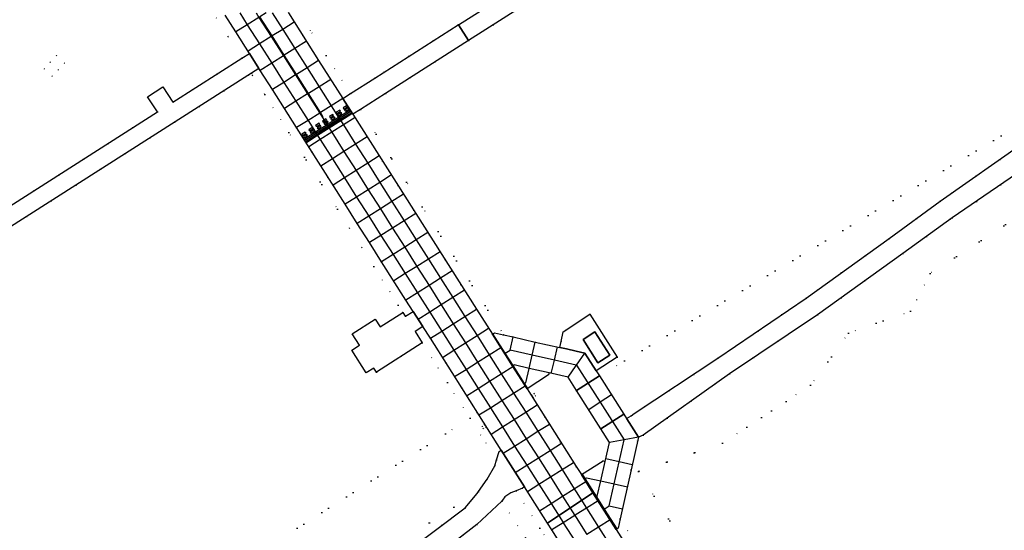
# Model space of a CAD drawing. Header units: metres. Extents: x 174791 to 179073, y 406431 to 409043.
# Tile 241 of 256: x 177377 to 177594, y 407386 to 407499. Entities that reach past the tile are written whole.
import ezdxf

# ---------------------------------------------------------------- set-up
doc = ezdxf.new("R2010")
doc.units = ezdxf.units.M
doc.linetypes.add('DOT', pattern=[6.35, 0, -6.35])
for name, color, linetype in [('panden', 254, 'Continuous'), ('terreindeelbegroeid', 254, 'DOT'), ('terreindeelonbegroeid', 254, 'DOT'), ('wegdeel_opstelplaats', 254, 'Continuous'), ('wegdeel_rijbaan', 254, 'Continuous'), ('wegdeel_rolbaan', 254, 'Continuous'), ('wegdeel_voetpad', 254, 'Continuous'), ('weginrichtingselement_markering_vliegtuigverharding', 254, 'Continuous'), ('weginrichtingselement_voeg_vliegtuigverharding', 254, 'Continuous')]:
    doc.layers.add(name, color=color, linetype=linetype)

msp = doc.modelspace()

# ---------------------------------------------------------------- linework, layer by layer
at = {"layer": 'panden'}
msp.add_polyline3d([(177504.765, 407422.908, 0), (177501.501, 407428.049, 0), (177504.109, 407429.706, 0), (177507.375, 407424.566, 0)], close=True, dxfattribs=at)
at = {"layer": 'terreindeelbegroeid'}
for points in [[(177630.818, 407495.033, 0), (177505.101, 407420.004, 0), (177504.369, 407421.15, 0), (177509.038, 407424.132, 0), (177502.993, 407433.596, 0), (177497.129, 407429.735, 0), (177496.658, 407427.615, 0), (177496.36, 407426.274, 0), (177490.951, 407427.466, 0), (177486.087, 407428.59, 0), (177483.979, 407429.059, 0), (177466.043, 407457.27, 0), (177452.399, 407478.733, 0), (177457.942, 407482.273, 0), (177476.204, 407493.94, 0), (177565.567, 407550.638, 0), (177565.67, 407550.452, 0), (177577.313, 407558.061, 0), (177565.259, 407577.028, 0), (177551.176, 407599.237, 0), (177572.565, 407612.663, 0), (177702.971, 407694.965, 0)], [(177420.575, 407498.925, 0), (177423.226, 407494.767, 0), (177426.236, 407490.009, 0), (177410.992, 407480.35, 0), (177408.845, 407483.682, 0), (177405.462, 407481.504, 0), (177407.626, 407478.186, 0), (177370.518, 407454.569, 0)], [(177422.579, 407499.503, 0), (177424.914, 407495.839, 0), (177427.925, 407491.08, 0), (177426.236, 407490.009, 0), (177423.226, 407494.767, 0), (177420.575, 407498.925, 0)], [(177725.427, 407443.287, 0), (177632.559, 407477.927, 0), (177578.033, 407442.545, 0), (177573.749, 407434.293, 0), (177560.059, 407429.441, 0), (177551.648, 407417.936, 0), (177532.245, 407405.207, 0), (177513.757, 407398.948, 0), (177512.103, 407399.317, 0), (177513.708, 407406.523, 0), (177514.785, 407406.925, 0), (177533.76, 407420.467, 0), (177553.19, 407433.483, 0), (177571.989, 407446.971, 0), (177582.909, 407454.813, 0), (177601.292, 407467.383, 0), (177619.696, 407478.504, 0), (177641.105, 407491.194, 0), (177730.573, 407457.804, 0)], [(177340.681, 407430.889, 0), (177428.33, 407486.698, 0), (177428.622, 407486.237, 0), (177431.295, 407482.055, 0), (177436.602, 407473.652, 0), (177447.345, 407456.755, 0), (177449.999, 407452.56, 0), (177452.694, 407448.3, 0), (177455.377, 407444.103, 0), (177460.748, 407435.628, 0), (177461.773, 407434, 0), (177456.718, 407430.802, 0), (177455.636, 407432.482, 0), (177450.572, 407429.27, 0), (177452.168, 407426.764, 0), (177450.478, 407425.698, 0), (177453.676, 407420.684, 0), (177455.372, 407421.722, 0), (177455.938, 407420.835, 0), (177466.036, 407427.274, 0), (177471.566, 407418.57, 0), (177476.558, 407410.711, 0), (177265.789, 407276.507, 0)], [(177265.789, 407276.507, 0), (177476.558, 407410.711, 0), (177482.417, 407401.49, 0), (177482.02, 407400.159, 0), (177480.376, 407397.277, 0), (177478.454, 407394.535, 0), (177429.519, 407363.41, 0), (177428.159, 407362.545, 0), (177406.345, 407348.08, 0), (177406.434, 407346.374, 0), (177401.247, 407343.279, 0), (177339.386, 407308.045, 0)], [(177525.218, 407364.094, 0), (177509.695, 407388.502, 0), (177512.103, 407399.317, 0), (177513.757, 407398.948, 0), (177551.403, 407339.447, 0)], [(177492.904, 407384.982, 0), (177491.96, 407386.469, 0), (177493.626, 407387.578, 0), (177494.591, 407386.056, 0), (177500, 407377.583, 0)], [(177539.656, 407337.668, 0), (177508.81, 407386.166, 0), (177509.238, 407386.452, 0), (177509.695, 407388.502, 0), (177525.218, 407364.094, 0)], [(177488.787, 407384.356, 0), (177491.96, 407386.469, 0), (177492.904, 407384.982, 0)]]:
    msp.add_polyline3d(points, dxfattribs=at)
for points in [[(177563.411, 407553.968, 0), (177474.019, 407497.343, 0), (177473.954, 407497.378, 0), (177455.548, 407485.653, 0), (177450.175, 407482.231, 0), (177444.851, 407490.606, 0), (177438.218, 407501.071, 0), (177433.083, 407509.174, 0), (177435.045, 407510.271, 0), (177435.192, 407512.2, 0), (177436.546, 407517.897, 0), (177437.334, 407519.678, 0), (177440.397, 407526.599, 0), (177442.262, 407528.766, 0), (177505.529, 407568.699, 0), (177504.893, 407569.695, 0), (177526.24, 407583.139, 0), (177547.756, 407596.948, 0), (177557.412, 407581.712, 0), (177564.909, 407569.929, 0), (177562.935, 407554.779, 0)], [(177450.175, 407482.231, 0), (177448.488, 407481.156, 0), (177443.162, 407489.534, 0), (177436.529, 407500, 0), (177432.431, 407506.466, 0), (177432.859, 407506.736, 0), (177432.122, 407507.939, 0), (177431.83, 407508.474, 0), (177433.083, 407509.174, 0), (177438.218, 407501.071, 0), (177444.851, 407490.606, 0)], [(177635.683, 407493.217, 0), (177617.789, 407482.617, 0), (177598.705, 407471.423, 0), (177580.225, 407458.48, 0), (177569, 407450.266, 0), (177550.677, 407437.162, 0), (177531.214, 407423.897, 0), (177512.793, 407411.731, 0), (177512.075, 407411.222, 0), (177511.1, 407410.597, 0), (177510.486, 407411.556, 0), (177505.101, 407420.004, 0), (177630.818, 407495.033, 0)], [(177382.615, 407487.702, 0), (177384.422, 407486.042, 0), (177385.76, 407487.485, 0), (177387.117, 407488.932, 0), (177385.322, 407490.625, 0), (177383.96, 407489.182, 0)], [(177464.022, 407434.222, 0), (177462.315, 407433.179, 0), (177462.292, 407433.165, 0), (177461.773, 407434, 0), (177460.748, 407435.628, 0), (177455.377, 407444.103, 0), (177452.694, 407448.3, 0), (177449.999, 407452.56, 0), (177447.345, 407456.755, 0), (177436.602, 407473.652, 0), (177431.295, 407482.055, 0), (177428.622, 407486.237, 0), (177428.33, 407486.698, 0), (177430.018, 407487.772, 0), (177430.31, 407487.31, 0), (177432.983, 407483.127, 0), (177438.291, 407474.723, 0), (177449.034, 407457.826, 0), (177451.69, 407453.628, 0), (177454.382, 407449.373, 0), (177457.064, 407445.177, 0), (177462.435, 407436.702, 0)], [(177483.979, 407429.059, 0), (177481.975, 407429.504, 0), (177481.508, 407429.195, 0), (177477.996, 407434.74, 0), (177450.713, 407477.656, 0), (177452.399, 407478.733, 0), (177466.043, 407457.27, 0)], [(177732.71, 407438.843, 0), (177732.515, 407436.542, 0), (177720.776, 407434.757, 0), (177663.777, 407395.675, 0), (177653.729, 407390.101, 0), (177611.39, 407368.461, 0), (177603.706, 407374.258, 0), (177600.015, 407363.487, 0), (177551.403, 407339.447, 0), (177513.757, 407398.948, 0), (177532.245, 407405.207, 0), (177551.648, 407417.936, 0), (177560.059, 407429.441, 0), (177573.749, 407434.293, 0), (177578.033, 407442.545, 0), (177632.559, 407477.927, 0), (177725.427, 407443.287, 0)], [(177467.813, 407428.296, 0), (177483.429, 407403.663, 0), (177482.979, 407403.377, 0), (177482.417, 407401.49, 0), (177476.558, 407410.711, 0), (177471.566, 407418.57, 0), (177466.036, 407427.274, 0), (177464.431, 407429.79, 0), (177464.468, 407429.813, 0), (177466.163, 407430.875, 0)], [(177500.036, 407416.801, 0), (177505.432, 407408.354, 0), (177507.339, 407405.369, 0), (177506.396, 407401.181, 0), (177505.9, 407401.296, 0), (177501.129, 407398.247, 0), (177500, 407400.008, 0), (177489.153, 407417.147, 0), (177493.898, 407420.21, 0), (177494.009, 407420.679, 0), (177498.183, 407419.701, 0)], [(177490.485, 407415.278, 0), (177490.995, 407415.594, 0), (177490.679, 407416.104, 0), (177490.169, 407415.788, 0)], [(177479.221, 407408.88, 0), (177479.551, 407408.379, 0), (177480.052, 407408.709, 0), (177479.722, 407409.21, 0)], [(177493.626, 407387.578, 0), (177491.96, 407386.469, 0), (177486.722, 407394.713, 0), (177488.126, 407395.246, 0), (177488.582, 407395.535, 0)], [(177439.831, 407364.753, 0), (177433.307, 407359.911, 0), (177431.731, 407358.839, 0), (177421.969, 407354.037, 0), (177409.523, 407348.217, 0), (177406.434, 407346.374, 0), (177406.345, 407348.08, 0), (177428.159, 407362.545, 0), (177429.034, 407361.201, 0), (177430.406, 407362.076, 0), (177429.519, 407363.41, 0), (177478.454, 407394.535, 0), (177478.125, 407394.065, 0), (177475.476, 407390.97, 0), (177457.617, 407377.474, 0)], [(177491.96, 407386.469, 0), (177488.787, 407384.356, 0), (177483.56, 407392.432, 0), (177483.73, 407392.592, 0), (177484.271, 407393.394, 0), (177485.552, 407394.268, 0), (177486.722, 407394.713, 0)], [(177488.787, 407384.356, 0), (177466.089, 407369.238, 0), (177459.002, 407364.026, 0), (177407.252, 407330.774, 0), (177406.767, 407340.027, 0), (177407.144, 407340.378, 0), (177411.423, 407342.672, 0), (177424.94, 407349.409, 0), (177433.663, 407354.487, 0), (177436.576, 407356.496, 0), (177442.089, 407360.782, 0), (177459.655, 407373.005, 0), (177478.062, 407387.263, 0), (177483.56, 407392.432, 0)]]:
    msp.add_polyline3d(points, close=True, dxfattribs=at)
at = {"layer": 'terreindeelonbegroeid'}
for points in [[(177385.76, 407487.485, 0), (177384.422, 407486.042, 0), (177382.615, 407487.702, 0), (177383.96, 407489.182, 0), (177385.322, 407490.625, 0), (177387.117, 407488.932, 0)], [(177490.485, 407415.278, 0), (177490.169, 407415.788, 0), (177490.679, 407416.104, 0), (177490.995, 407415.594, 0)], [(177480.052, 407408.709, 0), (177479.551, 407408.379, 0), (177479.221, 407408.88, 0), (177479.722, 407409.21, 0)]]:
    msp.add_polyline3d(points, close=True, dxfattribs=at)
at = {"layer": 'wegdeel_opstelplaats'}
for points in [[(177430.018, 407487.772, 0), (177428.33, 407486.698, 0), (177340.681, 407430.889, 0), (177340.387, 407431.349, 0), (177336.413, 407437.574, 0), (177339.723, 407439.666, 0), (177341.867, 407436.33, 0), (177366.425, 407451.944, 0), (177367.161, 407452.412, 0), (177365.026, 407455.804, 0), (177368.337, 407457.886, 0), (177370.518, 407454.569, 0), (177407.626, 407478.186, 0), (177405.462, 407481.504, 0), (177408.845, 407483.682, 0), (177410.992, 407480.35, 0), (177426.236, 407490.009, 0), (177427.925, 407491.08, 0)], [(177464.022, 407434.222, 0), (177466.163, 407430.875, 0), (177464.468, 407429.813, 0), (177464.431, 407429.79, 0), (177466.036, 407427.274, 0), (177455.938, 407420.835, 0), (177455.372, 407421.722, 0), (177453.676, 407420.684, 0), (177450.478, 407425.698, 0), (177452.168, 407426.764, 0), (177450.572, 407429.27, 0), (177455.636, 407432.482, 0), (177456.718, 407430.802, 0), (177461.773, 407434, 0), (177462.292, 407433.165, 0), (177462.315, 407433.179, 0)]]:
    msp.add_polyline3d(points, close=True, dxfattribs=at)
at = {"layer": 'wegdeel_rijbaan'}
for points in [[(177565.567, 407550.638, 0), (177476.204, 407493.94, 0), (177474.019, 407497.343, 0), (177563.411, 407553.968, 0)], [(177474.019, 407497.343, 0), (177476.204, 407493.94, 0), (177457.942, 407482.273, 0), (177452.399, 407478.733, 0), (177450.713, 407477.656, 0), (177448.488, 407481.156, 0), (177450.175, 407482.231, 0), (177455.548, 407485.653, 0), (177473.954, 407497.378, 0)], [(177504.369, 407421.15, 0), (177505.101, 407420.004, 0), (177500.036, 407416.801, 0), (177498.183, 407419.701, 0), (177494.009, 407420.679, 0), (177493.898, 407420.21, 0), (177489.153, 407417.147, 0), (177486.025, 407422.105, 0), (177481.508, 407429.195, 0), (177481.975, 407429.504, 0), (177483.979, 407429.059, 0), (177486.087, 407428.59, 0), (177490.951, 407427.466, 0), (177496.36, 407426.274, 0), (177497.839, 407425.948, 0), (177500, 407425.464, 0), (177501.884, 407425.042, 0)], [(177510.486, 407411.556, 0), (177505.432, 407408.354, 0), (177500.036, 407416.801, 0), (177505.101, 407420.004, 0)], [(177511.1, 407410.597, 0), (177511.143, 407410.53, 0), (177513.705, 407406.522, 0), (177513.708, 407406.523, 0), (177512.103, 407399.317, 0), (177509.695, 407388.502, 0), (177509.238, 407386.452, 0), (177508.81, 407386.166, 0), (177503.663, 407394.262, 0), (177501.129, 407398.247, 0), (177505.9, 407401.296, 0), (177506.396, 407401.181, 0), (177507.339, 407405.369, 0), (177505.432, 407408.354, 0), (177510.486, 407411.556, 0)]]:
    msp.add_polyline3d(points, close=True, dxfattribs=at)
for points in [[(177601.292, 407467.383, 0), (177582.909, 407454.813, 0), (177571.989, 407446.971, 0), (177553.19, 407433.483, 0), (177533.76, 407420.467, 0), (177514.785, 407406.925, 0), (177513.708, 407406.523, 0), (177513.705, 407406.522, 0), (177511.143, 407410.53, 0), (177511.1, 407410.597, 0), (177512.075, 407411.222, 0), (177512.793, 407411.731, 0), (177531.214, 407423.897, 0), (177550.677, 407437.162, 0), (177569, 407450.266, 0), (177580.225, 407458.48, 0), (177598.705, 407471.423, 0)], [(177457.617, 407377.474, 0), (177475.476, 407390.97, 0), (177478.125, 407394.065, 0), (177478.454, 407394.535, 0), (177480.376, 407397.277, 0), (177482.02, 407400.159, 0), (177482.417, 407401.49, 0), (177482.979, 407403.377, 0), (177483.429, 407403.663, 0), (177488.582, 407395.535, 0), (177488.126, 407395.246, 0), (177486.722, 407394.713, 0), (177485.552, 407394.268, 0), (177484.271, 407393.394, 0), (177483.73, 407392.592, 0), (177483.56, 407392.432, 0), (177478.062, 407387.263, 0), (177459.655, 407373.005, 0)]]:
    msp.add_polyline3d(points, dxfattribs=at)
at = {"layer": 'wegdeel_rolbaan'}
for points in [[(177436.529, 407500, 0), (177443.162, 407489.534, 0), (177448.488, 407481.156, 0), (177450.713, 407477.656, 0), (177477.996, 407434.74, 0), (177481.508, 407429.195, 0), (177486.025, 407422.105, 0), (177489.153, 407417.147, 0), (177500, 407400.008, 0), (177501.129, 407398.247, 0), (177503.663, 407394.262, 0), (177493.626, 407387.578, 0), (177488.582, 407395.535, 0), (177483.429, 407403.663, 0), (177467.813, 407428.296, 0), (177466.163, 407430.875, 0), (177464.022, 407434.222, 0), (177462.435, 407436.702, 0), (177457.064, 407445.177, 0), (177454.382, 407449.373, 0), (177451.69, 407453.628, 0), (177449.034, 407457.826, 0), (177438.291, 407474.723, 0), (177432.983, 407483.127, 0), (177430.31, 407487.31, 0), (177430.018, 407487.772, 0), (177427.925, 407491.08, 0), (177424.914, 407495.839, 0), (177422.579, 407499.503, 0)], [(177500, 407377.583, 0), (177494.591, 407386.056, 0), (177493.626, 407387.578, 0), (177503.663, 407394.262, 0), (177508.81, 407386.166, 0), (177539.656, 407337.668, 0)]]:
    msp.add_polyline3d(points, dxfattribs=at)
at = {"layer": 'wegdeel_voetpad'}
for points in [[(177504.369, 407421.15, 0), (177501.884, 407425.042, 0), (177500, 407425.464, 0), (177497.839, 407425.948, 0), (177496.36, 407426.274, 0), (177496.658, 407427.615, 0), (177497.129, 407429.735, 0), (177502.993, 407433.596, 0), (177509.038, 407424.132, 0)], [(177507.375, 407424.566, 0), (177504.109, 407429.706, 0), (177501.501, 407428.049, 0), (177504.765, 407422.908, 0)]]:
    msp.add_polyline3d(points, close=True, dxfattribs=at)
at = {"layer": 'weginrichtingselement_markering_vliegtuigverharding'}
for p, q in [((177501.282, 407398.37), (177501.293, 407398.352)), ((177501.293, 407398.352), (177501.901, 407397.396)), ((177501.901, 407397.396), (177504.464, 407393.366)), ((177504.464, 407393.366), (177506.18, 407390.666)), ((177506.18, 407390.666), (177508.957, 407386.299))]:
    msp.add_line(p, q, dxfattribs=at)
for points in [[(177430.108, 407499.066, 0), (177432.799, 407494.835, 0), (177432.843, 407494.766, 0), (177435.48, 407490.597, 0), (177438.148, 407486.379, 0), (177440.806, 407482.178, 0), (177443.467, 407477.97, 0), (177444.015, 407477.104, 0), (177444.129, 407477.186, 0), (177443.587, 407478.045, 0), (177440.927, 407482.254, 0), (177438.271, 407486.457, 0), (177435.605, 407490.676, 0), (177432.926, 407494.916, 0), (177432.895, 407494.965, 0), (177430.236, 407499.145, 0)], [(177440.113, 407472.257, 0), (177440.27, 407472.001, 0), (177442.623, 407473.491, 0), (177445.191, 407475.117, 0), (177447.738, 407476.729, 0), (177450.159, 407478.262, 0), (177450.004, 407478.518, 0), (177447.577, 407476.982, 0), (177445.03, 407475.37, 0), (177442.462, 407473.744, 0), (177440.113, 407472.257, 0)], [(177450.319, 407478.014, 0), (177450.484, 407477.75, 0), (177448.064, 407476.216, 0), (177445.518, 407474.601, 0), (177442.951, 407472.975, 0), (177440.594, 407471.48, 0), (177440.441, 407471.753, 0), (177442.784, 407473.238, 0), (177445.35, 407474.865, 0), (177447.896, 407476.479, 0), (177450.319, 407478.014, 0)], [(177447.228, 407477.855, 0), (177447.987, 407478.339, 0), (177447.825, 407478.592, 0), (177447.067, 407478.108, 0), (177447.228, 407477.855, 0)], [(177447.552, 407477.347, 0), (177448.31, 407477.831, 0), (177448.149, 407478.084, 0), (177447.39, 407477.6, 0), (177447.552, 407477.347, 0)], [(177448.745, 407478.823, 0), (177449.504, 407479.307, 0), (177449.343, 407479.56, 0), (177448.584, 407479.076, 0), (177448.745, 407478.823, 0)], [(177449.069, 407478.315, 0), (177449.828, 407478.799, 0), (177449.666, 407479.052, 0), (177448.908, 407478.568, 0), (177449.069, 407478.315, 0)], [(177442.675, 407474.95, 0), (177443.434, 407475.434, 0), (177443.273, 407475.687, 0), (177442.514, 407475.203, 0), (177442.675, 407474.95, 0)], [(177444.193, 407475.919, 0), (177444.541, 407476.141, 0), (177444.952, 407476.403, 0), (177444.79, 407476.655, 0), (177444.38, 407476.393, 0), (177444.032, 407476.171, 0), (177444.193, 407475.919, 0)], [(177444.517, 407475.411, 0), (177444.863, 407475.632, 0), (177445.275, 407475.895, 0), (177445.114, 407476.148, 0), (177444.703, 407475.886, 0), (177444.355, 407475.664, 0), (177444.517, 407475.411, 0)], [(177445.71, 407476.887, 0), (177446.469, 407477.371, 0), (177446.308, 407477.624, 0), (177445.549, 407477.139, 0), (177445.71, 407476.887, 0)], [(177446.034, 407476.379, 0), (177446.793, 407476.863, 0), (177446.631, 407477.116, 0), (177445.873, 407476.632, 0), (177446.034, 407476.379, 0)], [(177439.64, 407473.014, 0), (177440.399, 407473.498, 0), (177440.238, 407473.751, 0), (177439.479, 407473.267, 0), (177439.64, 407473.014, 0)], [(177441.158, 407473.982, 0), (177441.917, 407474.466, 0), (177441.755, 407474.719, 0), (177440.997, 407474.235, 0), (177441.158, 407473.982, 0)], [(177441.482, 407473.475, 0), (177442.24, 407473.959, 0), (177442.079, 407474.212, 0), (177441.32, 407473.728, 0), (177441.482, 407473.475, 0)], [(177442.999, 407474.443, 0), (177443.758, 407474.927, 0), (177443.597, 407475.18, 0), (177442.838, 407474.696, 0), (177442.999, 407474.443, 0)], [(177439.964, 407472.507, 0), (177440.723, 407472.991, 0), (177440.561, 407473.244, 0), (177439.803, 407472.76, 0), (177439.964, 407472.507, 0)], [(177489.279, 407417.238, 0), (177488.598, 407418.306, 0), (177486.049, 407422.304, 0), (177484.321, 407425.016, 0), (177481.603, 407429.28, 0)]]:
    msp.add_polyline3d(points, dxfattribs=at)
at = {"layer": 'weginrichtingselement_voeg_vliegtuigverharding'}
for p, q in [((177443.162, 407489.534), (177440.622, 407487.93)), ((177435.505, 407484.699), (177432.983, 407483.127)), ((177438.074, 407486.333), (177435.505, 407484.699)), ((177485.433, 407425.701), (177486.087, 407428.59)), ((177500.044, 407422.387), (177501.884, 407425.042)), ((177498.183, 407419.701), (177500, 407422.324)), ((177500.044, 407422.387), (177500, 407422.397)), ((177500, 407422.324), (177500.044, 407422.387)), ((177510.533, 407405.948), (177510.54, 407405.936)), ((177501.901, 407397.396), (177502.22, 407397.578)), ((177500, 407395.437), (177502.084, 407396.758)), ((177501.761, 407397.316), (177501.901, 407397.396)), ((177511.268, 407395.569), (177511.28, 407395.566)), ((177504.324, 407393.267), (177504.464, 407393.366)), ((177504.464, 407393.366), (177504.639, 407393.491)), ((177506.18, 407390.666), (177507.224, 407391.341)), ((177507.224, 407391.341), (177510.181, 407390.685)), ((177499.703, 407389.256), (177500, 407388.788)), ((177506.032, 407390.57), (177506.18, 407390.666)), ((177507.467, 407388.298), (177507.457, 407388.292))]:
    msp.add_line(p, q, dxfattribs=at)
for points in [[(177431.612, 407500, 0), (177430.236, 407499.145, 0), (177430.108, 407499.066, 0), (177430.008, 407499.004, 0), (177427.433, 407497.404, 0), (177424.914, 407495.839, 0)], [(177425.783, 407500, 0), (177427.433, 407497.404, 0), (177430.134, 407493.152, 0), (177432.829, 407488.911, 0), (177435.505, 407484.699, 0)], [(177429.374, 407500, 0), (177430.008, 407499.004, 0), (177432.701, 407494.774, 0), (177435.395, 407490.542, 0), (177438.074, 407486.333, 0)], [(177432.949, 407500, 0), (177435.248, 407496.383, 0), (177437.935, 407492.157, 0), (177440.622, 407487.93, 0)], [(177437.778, 407497.982, 0), (177435.248, 407496.383, 0), (177432.926, 407494.916, 0), (177432.799, 407494.835, 0), (177432.701, 407494.774, 0), (177430.134, 407493.152, 0), (177427.614, 407491.559, 0)], [(177440.485, 407493.778, 0), (177437.935, 407492.157, 0), (177435.605, 407490.676, 0), (177435.48, 407490.597, 0), (177435.395, 407490.542, 0), (177432.829, 407488.911, 0), (177430.31, 407487.31, 0)], [(177440.622, 407487.93, 0), (177438.271, 407486.457, 0), (177438.148, 407486.379, 0), (177438.074, 407486.333, 0)], [(177440.622, 407487.93, 0), (177443.291, 407483.729, 0), (177445.957, 407479.532, 0), (177447.577, 407476.982, 0), (177447.738, 407476.729, 0), (177447.896, 407476.479, 0), (177448.064, 407476.216, 0), (177448.625, 407475.332, 0), (177451.32, 407471.089, 0), (177453.995, 407466.878, 0), (177456.677, 407462.657, 0), (177459.347, 407458.454, 0), (177462.046, 407454.205, 0), (177464.717, 407450.001, 0), (177467.41, 407445.761, 0), (177470.076, 407441.563, 0), (177472.789, 407437.293, 0), (177475.439, 407433.122, 0), (177475.442, 407433.117, 0)], [(177435.505, 407484.699, 0), (177438.157, 407480.524, 0), (177440.83, 407476.315, 0), (177442.462, 407473.744, 0), (177442.623, 407473.491, 0), (177442.784, 407473.238, 0), (177442.951, 407472.975, 0), (177443.508, 407472.098, 0), (177446.2, 407467.86, 0), (177448.876, 407463.646, 0), (177451.559, 407459.422, 0), (177454.225, 407455.225, 0), (177456.924, 407450.976, 0), (177459.594, 407446.771, 0), (177462.281, 407442.541, 0), (177464.966, 407438.312, 0), (177467.666, 407434.062, 0), (177470.316, 407429.89, 0), (177470.318, 407429.886, 0)], [(177445.843, 407485.323, 0), (177443.291, 407483.729, 0), (177440.927, 407482.254, 0), (177440.806, 407482.178, 0), (177440.737, 407482.135, 0), (177438.157, 407480.524, 0), (177435.626, 407478.944, 0)], [(177438.074, 407486.333, 0), (177440.737, 407482.135, 0), (177443.405, 407477.931, 0), (177444.38, 407476.393, 0), (177444.541, 407476.141, 0), (177444.703, 407475.886, 0), (177444.863, 407475.632, 0), (177445.03, 407475.37, 0), (177445.191, 407475.117, 0), (177445.35, 407474.865, 0), (177445.518, 407474.601, 0), (177446.076, 407473.721, 0), (177448.767, 407469.48, 0), (177451.441, 407465.265, 0), (177454.122, 407461.041, 0), (177456.787, 407456.84, 0), (177459.484, 407452.59, 0), (177462.152, 407448.384, 0), (177464.84, 407444.148, 0), (177467.515, 407439.933, 0), (177470.218, 407435.672, 0), (177472.869, 407431.495, 0), (177472.877, 407431.482, 0)], [(177448.528, 407481.144, 0), (177445.957, 407479.532, 0), (177443.587, 407478.045, 0), (177443.467, 407477.97, 0), (177443.405, 407477.931, 0), (177440.83, 407476.315, 0), (177438.291, 407474.723, 0)], [(177451.196, 407476.956, 0), (177448.625, 407475.332, 0), (177446.076, 407473.721, 0), (177443.508, 407472.098, 0), (177440.979, 407470.5, 0)], [(177453.89, 407472.71, 0), (177451.32, 407471.089, 0), (177448.767, 407469.48, 0), (177446.2, 407467.86, 0), (177443.662, 407466.26, 0)], [(177456.553, 407468.492, 0), (177453.995, 407466.878, 0), (177451.441, 407465.265, 0), (177448.876, 407463.646, 0), (177446.351, 407462.052, 0)], [(177459.252, 407464.284, 0), (177456.677, 407462.657, 0), (177454.122, 407461.041, 0), (177451.559, 407459.422, 0), (177449.034, 407457.826, 0)], [(177461.917, 407460.074, 0), (177459.347, 407458.454, 0), (177456.787, 407456.84, 0), (177454.225, 407455.225, 0), (177451.691, 407453.628, 0)], [(177464.612, 407455.823, 0), (177462.046, 407454.205, 0), (177459.484, 407452.59, 0), (177456.924, 407450.976, 0), (177454.382, 407449.373, 0)], [(177467.284, 407451.619, 0), (177464.717, 407450.001, 0), (177462.152, 407448.384, 0), (177459.594, 407446.771, 0), (177457.064, 407445.177, 0)], [(177469.981, 407447.375, 0), (177467.41, 407445.761, 0), (177464.84, 407444.148, 0), (177462.281, 407442.541, 0), (177459.743, 407440.948, 0)], [(177472.629, 407443.187, 0), (177470.076, 407441.563, 0), (177467.515, 407439.933, 0), (177464.966, 407438.312, 0), (177462.435, 407436.702, 0)], [(177475.344, 407438.905, 0), (177472.789, 407437.293, 0), (177470.218, 407435.672, 0), (177467.666, 407434.062, 0), (177465.139, 407432.469, 0)], [(177467.813, 407428.296, 0), (177470.32, 407429.883, 0), (177472.869, 407431.495, 0), (177475.439, 407433.122, 0), (177477.996, 407434.74, 0)], [(177475.442, 407433.117, 0), (177478.121, 407428.901, 0), (177480.82, 407424.652, 0), (177483.467, 407420.487, 0), (177486.174, 407416.226, 0), (177488.841, 407412.029, 0), (177491.529, 407407.798, 0), (177494.207, 407403.584, 0), (177496.892, 407399.358, 0), (177499.56, 407395.158, 0), (177500, 407394.466, 0)], [(177470.471, 407424.079, 0), (177472.996, 407425.67, 0), (177475.547, 407427.278, 0), (177478.121, 407428.901, 0), (177480.673, 407430.509, 0)], [(177472.877, 407431.482, 0), (177475.547, 407427.278, 0), (177478.243, 407423.036, 0), (177480.895, 407418.861, 0), (177483.597, 407414.607, 0), (177486.27, 407410.4, 0), (177488.957, 407406.172, 0), (177491.634, 407401.957, 0), (177494.312, 407397.742, 0), (177496.989, 407393.529, 0), (177499.696, 407389.266, 0), (177499.703, 407389.256, 0)], [(177470.318, 407429.886, 0), (177470.32, 407429.883, 0), (177472.996, 407425.67, 0), (177475.688, 407421.432, 0), (177478.345, 407417.249, 0), (177481.043, 407413.002, 0), (177483.722, 407408.785, 0), (177486.406, 407404.559, 0), (177489.083, 407400.345, 0), (177491.754, 407396.14, 0), (177494.439, 407391.913, 0), (177497.136, 407387.668, 0)], [(177473.153, 407419.842, 0), (177475.688, 407421.432, 0), (177478.243, 407423.036, 0), (177480.82, 407424.652, 0), (177483.376, 407426.256, 0)], [(177488.462, 407418.212, 0), (177488.598, 407418.306, 0), (177488.866, 407418.489, 0), (177489.606, 407421.674, 0), (177490.285, 407424.6, 0), (177490.951, 407427.466, 0)], [(177494.491, 407420.569, 0), (177495.162, 407423.494, 0), (177495.829, 407426.399, 0)], [(177484.208, 407424.946, 0), (177484.321, 407425.016, 0), (177485.433, 407425.701, 0)], [(177500, 407422.397, 0), (177495.162, 407423.494, 0), (177490.285, 407424.6, 0), (177485.433, 407425.701, 0)], [(177475.812, 407415.647, 0), (177478.345, 407417.249, 0), (177480.895, 407418.861, 0), (177483.467, 407420.487, 0), (177486.025, 407422.105, 0)], [(177485.914, 407422.227, 0), (177486.049, 407422.304, 0), (177486.267, 407422.429, 0)], [(177494.009, 407420.679, 0), (177489.606, 407421.674, 0), (177486.267, 407422.429, 0)], [(177500.044, 407422.387, 0), (177505.27, 407414.197, 0), (177510.533, 407405.948, 0)], [(177478.517, 407411.415, 0), (177481.043, 407413.002, 0), (177483.597, 407414.607, 0), (177486.174, 407416.226, 0), (177488.723, 407417.828, 0)], [(177507.774, 407415.81, 0), (177505.27, 407414.197, 0), (177502.741, 407412.567, 0)], [(177481.19, 407407.18, 0), (177483.722, 407408.785, 0), (177486.27, 407410.4, 0), (177488.841, 407412.029, 0), (177491.37, 407413.632, 0)], [(177483.864, 407402.952, 0), (177486.406, 407404.559, 0), (177488.957, 407406.172, 0), (177491.529, 407407.798, 0), (177494.062, 407409.399, 0)], [(177513.708, 407406.523, 0), (177510.533, 407405.948, 0), (177507.339, 407405.369, 0)], [(177486.536, 407398.734, 0), (177489.083, 407400.345, 0), (177491.634, 407401.957, 0), (177494.207, 407403.584, 0), (177496.73, 407405.18, 0)], [(177507.224, 407391.341, 0), (177508.333, 407396.221, 0), (177509.434, 407401.066, 0), (177510.54, 407405.936, 0)], [(177489.21, 407394.547, 0), (177491.754, 407396.14, 0), (177494.312, 407397.742, 0), (177496.892, 407399.358, 0), (177499.407, 407400.933, 0)], [(177504.639, 407393.491, 0), (177505.411, 407396.87, 0), (177506.396, 407401.181, 0)], [(177512.35, 407400.426, 0), (177509.434, 407401.066, 0), (177506.52, 407401.706, 0)], [(177502.22, 407397.578, 0), (177505.411, 407396.87, 0), (177508.333, 407396.221, 0), (177511.268, 407395.569, 0)], [(177491.899, 407390.303, 0), (177494.439, 407391.913, 0), (177496.989, 407393.529, 0), (177499.56, 407395.158, 0), (177500, 407395.437, 0)], [(177500, 407394.466, 0), (177502.273, 407390.885, 0), (177504.929, 407386.701, 0), (177507.639, 407382.433, 0)], [(177504.798, 407392.473, 0), (177502.279, 407390.889, 0), (177502.275, 407390.887, 0)], [(177500, 407389.457, 0), (177499.696, 407389.266, 0), (177497.141, 407387.66, 0), (177494.591, 407386.056, 0)], [(177502.275, 407390.887, 0), (177502.272, 407390.885, 0), (177500, 407389.457, 0)], [(177497.136, 407387.668, 0), (177497.141, 407387.66, 0), (177499.801, 407383.474, 0), (177500, 407383.16, 0)], [(177500, 407388.788, 0), (177502.353, 407385.08, 0)], [(177504.931, 407386.702, 0), (177504.928, 407386.7, 0), (177502.353, 407385.08, 0)], [(177507.457, 407388.292, 0), (177504.935, 407386.704, 0), (177504.931, 407386.702, 0)]]:
    msp.add_polyline3d(points, dxfattribs=at)

doc.saveas('drawing.dxf')
